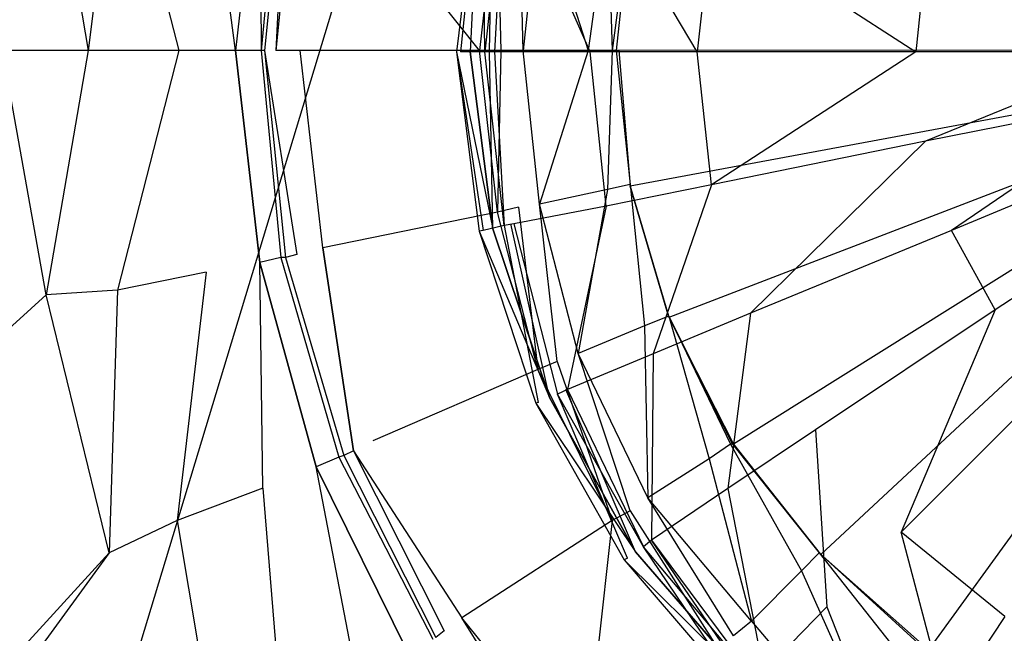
# Model space of a CAD drawing. Extents: x 0 to 0.8, y -0.8 to 0.
# Tile 7 of 15: x 0.317 to 0.378, y -0.436 to -0.398. Entities that reach past the tile are written whole.
import ezdxf

# ---------------------------------------------------------------- set-up
doc = ezdxf.new("R2010")
doc.units = 0
doc.layers.add('L0_GRUPPE_28___REPLACEMTFOREMPT', color=7, linetype='CONTINUOUS')
doc.layers.add('L1_ABLAUF_INF_0___REPLACEMTFORE', color=7, linetype='CONTINUOUS')

msp = doc.modelspace()

# ---------------------------------------------------------------- linework, layer by layer
at = {"layer": 'L0_GRUPPE_28___REPLACEMTFOREMPT', "color": 8}
for points, invisible_edges in [([(0.282472, -0.576262), (0.282472, -0.223738), (0.4, -0.188007), (0.282472, -0.576262)], 10), ([(0.282472, -0.576262), (0.4, -0.188007), (0.4, -0.611993), (0.282472, -0.576262)], 13), ([(0.318988, -0.384937, 0.028565), (0.246652, -0.319454, 0.030537), (0.3163, -0.4, 0.028565), (0.318988, -0.384937, 0.028565)], 14), ([(0.4, -0.400013, 0.00584), (0.3809, -0.358846, 0.00584), (0.373335, -0.363145, 0.00584), (0.4, -0.400013, 0.00584)], 14), ([(0.4, -0.400013, 0.00584), (0.373335, -0.363145, 0.00584), (0.366666, -0.368943, 0.00584), (0.4, -0.400013, 0.00584)], 14), ([(0.4, -0.400013, 0.00584), (0.366666, -0.368943, 0.00584), (0.361291, -0.375741, 0.00584), (0.4, -0.400013, 0.00584)], 14), ([(0.4, -0.400013, 0.00584), (0.361291, -0.375741, 0.00584), (0.35731, -0.383538, 0.00584), (0.4, -0.400013, 0.00584)], 14), ([(0.4, -0.400013, 0.00584), (0.35731, -0.383538, 0.00584), (0.354921, -0.391635, 0.00584), (0.4, -0.400013, 0.00584)], 14), ([(0.321576, -0.4, 0.028459), (0.318988, -0.384937, 0.028565), (0.3163, -0.4, 0.028565), (0.321576, -0.4, 0.028459)], 13), ([(0.318988, -0.384937, 0.028565), (0.321576, -0.4, 0.028459), (0.323368, -0.385237, 0.028459), (0.318988, -0.384937, 0.028565)], 14), ([(0.32715, -0.4, 0.028353), (0.323368, -0.385237, 0.028459), (0.321576, -0.4, 0.028459), (0.32715, -0.4, 0.028353)], 13), ([(0.323368, -0.385237, 0.028459), (0.32715, -0.4, 0.028353), (0.328842, -0.386337, 0.028353), (0.323368, -0.385237, 0.028459)], 14), ([(0.330634, -0.4, 0.026866), (0.328842, -0.386337, 0.028353), (0.32715, -0.4, 0.028353), (0.330634, -0.4, 0.026866)], 14), ([(0.332127, -0.386937, 0.026654), (0.328842, -0.386337, 0.028353), (0.330634, -0.4, 0.026866), (0.332127, -0.386937, 0.026654)], 14), ([(0.332127, -0.386937, 0.026654), (0.330634, -0.4, 0.026866), (0.332226, -0.4, 0.023468), (0.332127, -0.386937, 0.026654)], 14), ([(0.332127, -0.386937, 0.026654), (0.332226, -0.4, 0.023468), (0.333421, -0.387237, 0.023468), (0.332127, -0.386937, 0.026654)], 14), ([(0.333421, -0.387237, 0.023468), (0.332226, -0.4, 0.023468), (0.332425, -0.4, 0.020282), (0.333421, -0.387237, 0.023468)], 14), ([(0.333122, -0.4, 0.018265), (0.333719, -0.387237, 0.020176), (0.332425, -0.4, 0.020282), (0.333122, -0.4, 0.018265)], 13), ([(0.333719, -0.387237, 0.020176), (0.333421, -0.387237, 0.023468), (0.332425, -0.4, 0.020282), (0.333719, -0.387237, 0.020176)], 14), ([(0.333719, -0.387237, 0.020176), (0.333122, -0.4, 0.018265), (0.334416, -0.387437, 0.018052), (0.333719, -0.387237, 0.020176)], 14), ([(0.334416, -0.387437, 0.018052), (0.333122, -0.4, 0.018265), (0.334615, -0.4, 0.016566), (0.334416, -0.387437, 0.018052)], 14), ([(0.336009, -0.387836, 0.016459), (0.334416, -0.387437, 0.018052), (0.334615, -0.4, 0.016566), (0.336009, -0.387836, 0.016459)], 14), ([(0.345664, -0.4, 0.008389), (0.336009, -0.387836, 0.016459), (0.334615, -0.4, 0.016566), (0.345664, -0.4, 0.008389)], 14), ([(0.346759, -0.390036, 0.008283), (0.336009, -0.387836, 0.016459), (0.345664, -0.4, 0.008389), (0.346759, -0.390036, 0.008283)], 14), ([(0.346958, -0.4, 0.007752), (0.346759, -0.390036, 0.008283), (0.345664, -0.4, 0.008389), (0.346958, -0.4, 0.007752)], 13), ([(0.346759, -0.390036, 0.008283), (0.346958, -0.4, 0.007752), (0.348053, -0.390336, 0.007646), (0.346759, -0.390036, 0.008283)], 14), ([(0.348351, -0.4, 0.007433), (0.348053, -0.390336, 0.007646), (0.346958, -0.4, 0.007752), (0.348351, -0.4, 0.007433)], 14), ([(0.349347, -0.390536, 0.007433), (0.348053, -0.390336, 0.007646), (0.348351, -0.4, 0.007433), (0.349347, -0.390536, 0.007433)], 14), ([(0.352333, -0.4, 0.007433), (0.349347, -0.390536, 0.007433), (0.348351, -0.4, 0.007433), (0.352333, -0.4, 0.007433)], 13), ([(0.349347, -0.390536, 0.007433), (0.352333, -0.4, 0.007433), (0.353527, -0.391435, 0.007433), (0.349347, -0.390536, 0.007433)], 14), ([(0.353826, -0.4, 0.007433), (0.353527, -0.391435, 0.007433), (0.352333, -0.4, 0.007433), (0.353826, -0.4, 0.007433)], 13), ([(0.353527, -0.391435, 0.007433), (0.353826, -0.4, 0.007433), (0.354921, -0.391735, 0.007433), (0.353527, -0.391435, 0.007433)], 14), ([(0.354921, -0.391735, 0.007433), (0.353826, -0.4, 0.007433), (0.354074, -0.4, 0.006439), (0.354921, -0.391735, 0.007433)], 14), ([(0.354921, -0.391673, 0.006439), (0.354074, -0.4, 0.006439), (0.354224, -0.4, 0.00584), (0.354921, -0.391673, 0.006439)], 14), ([(0.354921, -0.391673, 0.006439), (0.354921, -0.391735, 0.007433), (0.354074, -0.4, 0.006439), (0.354921, -0.391673, 0.006439)], 14), ([(0.4, -0.400013, 0.00584), (0.354921, -0.391635, 0.00584), (0.354224, -0.4, 0.00584), (0.4, -0.400013, 0.00584)], 14), ([(0.354921, -0.391635, 0.00584), (0.354921, -0.391673, 0.006439), (0.354224, -0.4, 0.00584), (0.354921, -0.391635, 0.00584)], 14), ([(0.318988, -0.415063, 0.028565), (0.3163, -0.4, 0.028565), (0.246652, -0.480546, 0.030537), (0.318988, -0.415063, 0.028565)], 14), ([(0.318988, -0.415063, 0.028565), (0.321576, -0.4, 0.028459), (0.3163, -0.4, 0.028565), (0.318988, -0.415063, 0.028565)], 13), ([(0.321576, -0.4, 0.028459), (0.318988, -0.415063, 0.028565), (0.323368, -0.414763, 0.028459), (0.321576, -0.4, 0.028459)], 14), ([(0.323368, -0.414763, 0.028459), (0.32715, -0.4, 0.028353), (0.321576, -0.4, 0.028459), (0.323368, -0.414763, 0.028459)], 13), ([(0.32715, -0.4, 0.028353), (0.323368, -0.414763, 0.028459), (0.328842, -0.413663, 0.028353), (0.32715, -0.4, 0.028353)], 14), ([(0.330634, -0.4, 0.026866), (0.32715, -0.4, 0.028353), (0.328842, -0.413663, 0.028353), (0.330634, -0.4, 0.026866)], 14), ([(0.332127, -0.413063, 0.026654), (0.330634, -0.4, 0.026866), (0.328842, -0.413663, 0.028353), (0.332127, -0.413063, 0.026654)], 14), ([(0.330634, -0.4, 0.026866), (0.332127, -0.413063, 0.026654), (0.333421, -0.412763, 0.023468), (0.330634, -0.4, 0.026866)], 14), ([(0.332226, -0.4, 0.023468), (0.330634, -0.4, 0.026866), (0.333421, -0.412763, 0.023468), (0.332226, -0.4, 0.023468)], 14), ([(0.332226, -0.4, 0.023468), (0.333421, -0.412763, 0.023468), (0.333719, -0.412763, 0.020176), (0.332226, -0.4, 0.023468)], 14), ([(0.332425, -0.4, 0.020282), (0.332226, -0.4, 0.023468), (0.333719, -0.412763, 0.020176), (0.332425, -0.4, 0.020282)], 14), ([(0.334416, -0.412563, 0.018052), (0.332425, -0.4, 0.020282), (0.333719, -0.412763, 0.020176), (0.334416, -0.412563, 0.018052)], 13), ([(0.332425, -0.4, 0.020282), (0.334416, -0.412563, 0.018052), (0.333122, -0.4, 0.018265), (0.332425, -0.4, 0.020282)], 14), ([(0.334615, -0.4, 0.016566), (0.333122, -0.4, 0.018265), (0.334416, -0.412563, 0.018052), (0.334615, -0.4, 0.016566)], 14), ([(0.336009, -0.412163, 0.016459), (0.334615, -0.4, 0.016566), (0.334416, -0.412563, 0.018052), (0.336009, -0.412163, 0.016459)], 14), ([(0.345664, -0.4, 0.008389), (0.334615, -0.4, 0.016566), (0.336009, -0.412163, 0.016459), (0.345664, -0.4, 0.008389)], 14), ([(0.346759, -0.409964, 0.008283), (0.345664, -0.4, 0.008389), (0.336009, -0.412163, 0.016459), (0.346759, -0.409964, 0.008283)], 14), ([(0.346759, -0.409964, 0.008283), (0.346958, -0.4, 0.007752), (0.345664, -0.4, 0.008389), (0.346759, -0.409964, 0.008283)], 13), ([(0.346958, -0.4, 0.007752), (0.346759, -0.409964, 0.008283), (0.348053, -0.409664, 0.007646), (0.346958, -0.4, 0.007752)], 14), ([(0.348351, -0.4, 0.007433), (0.346958, -0.4, 0.007752), (0.348053, -0.409664, 0.007646), (0.348351, -0.4, 0.007433)], 14), ([(0.349347, -0.409464, 0.007433), (0.348351, -0.4, 0.007433), (0.348053, -0.409664, 0.007646), (0.349347, -0.409464, 0.007433)], 14), ([(0.349347, -0.409464, 0.007433), (0.352333, -0.4, 0.007433), (0.348351, -0.4, 0.007433), (0.349347, -0.409464, 0.007433)], 13), ([(0.352333, -0.4, 0.007433), (0.349347, -0.409464, 0.007433), (0.353527, -0.408565, 0.007433), (0.352333, -0.4, 0.007433)], 14), ([(0.353527, -0.408565, 0.007433), (0.353826, -0.4, 0.007433), (0.352333, -0.4, 0.007433), (0.353527, -0.408565, 0.007433)], 13), ([(0.353826, -0.4, 0.007433), (0.353527, -0.408565, 0.007433), (0.354921, -0.408265, 0.007433), (0.353826, -0.4, 0.007433)], 14), ([(0.354074, -0.4, 0.006439), (0.353826, -0.4, 0.007433), (0.354921, -0.408265, 0.007433), (0.354074, -0.4, 0.006439)], 14), ([(0.354224, -0.4, 0.00584), (0.354074, -0.4, 0.006439), (0.354921, -0.408327, 0.006439), (0.354224, -0.4, 0.00584)], 14), ([(0.354074, -0.4, 0.006439), (0.354921, -0.408265, 0.007433), (0.354921, -0.408327, 0.006439), (0.354074, -0.4, 0.006439)], 14), ([(0.4, -0.399987, 0.00584), (0.354224, -0.4, 0.00584), (0.354921, -0.408365, 0.00584), (0.4, -0.399987, 0.00584)], 14), ([(0.354224, -0.4, 0.00584), (0.354921, -0.408327, 0.006439), (0.354921, -0.408365, 0.00584), (0.354224, -0.4, 0.00584)], 14), ([(0.4, -0.399987, 0.00584), (0.354921, -0.408365, 0.00584), (0.35731, -0.416462, 0.00584), (0.4, -0.399987, 0.00584)], 14), ([(0.4, -0.399987, 0.00584), (0.35731, -0.416462, 0.00584), (0.361291, -0.424259, 0.00584), (0.4, -0.399987, 0.00584)], 14), ([(0.4, -0.399987, 0.00584), (0.361291, -0.424259, 0.00584), (0.366666, -0.431057, 0.00584), (0.4, -0.399987, 0.00584)], 14), ([(0.4, -0.399987, 0.00584), (0.366666, -0.431057, 0.00584), (0.373335, -0.436855, 0.00584), (0.4, -0.399987, 0.00584)], 14), ([(0.4, -0.399987, 0.00584), (0.373335, -0.436855, 0.00584), (0.3809, -0.441154, 0.00584), (0.4, -0.399987, 0.00584)], 14), ([(0.355817, -0.416962, 0.007433), (0.354921, -0.408265, 0.007433), (0.353527, -0.408565, 0.007433), (0.355817, -0.416962, 0.007433)], 13), ([(0.35731, -0.416362, 0.007433), (0.354921, -0.408327, 0.006439), (0.354921, -0.408265, 0.007433), (0.35731, -0.416362, 0.007433)], 14), ([(0.354921, -0.408265, 0.007433), (0.355817, -0.416962, 0.007433), (0.35731, -0.416362, 0.007433), (0.354921, -0.408265, 0.007433)], 14), ([(0.354921, -0.408327, 0.006439), (0.35731, -0.416362, 0.007433), (0.35731, -0.416424, 0.006439), (0.354921, -0.408327, 0.006439)], 13), ([(0.35731, -0.416424, 0.006439), (0.354921, -0.408365, 0.00584), (0.354921, -0.408327, 0.006439), (0.35731, -0.416424, 0.006439)], 14), ([(0.354921, -0.408365, 0.00584), (0.35731, -0.416424, 0.006439), (0.35731, -0.416462, 0.00584), (0.354921, -0.408365, 0.00584)], 13), ([(0.351736, -0.418661, 0.007433), (0.353527, -0.408565, 0.007433), (0.349347, -0.409464, 0.007433), (0.351736, -0.418661, 0.007433)], 13), ([(0.353527, -0.408565, 0.007433), (0.351736, -0.418661, 0.007433), (0.355817, -0.416962, 0.007433), (0.353527, -0.408565, 0.007433)], 14), ([(0.350442, -0.419161, 0.007752), (0.349347, -0.409464, 0.007433), (0.348053, -0.409664, 0.007646), (0.350442, -0.419161, 0.007752)], 14), ([(0.351736, -0.418661, 0.007433), (0.349347, -0.409464, 0.007433), (0.350442, -0.419161, 0.007752), (0.351736, -0.418661, 0.007433)], 14), ([(0.346759, -0.409964, 0.008283), (0.336009, -0.412163, 0.016459), (0.339094, -0.42406, 0.016672), (0.346759, -0.409964, 0.008283)], 14), ([(0.349247, -0.419661, 0.008389), (0.346759, -0.409964, 0.008283), (0.339094, -0.42406, 0.016672), (0.349247, -0.419661, 0.008389)], 14), ([(0.349247, -0.419661, 0.008389), (0.348053, -0.409664, 0.007646), (0.346759, -0.409964, 0.008283), (0.349247, -0.419661, 0.008389)], 13), ([(0.348053, -0.409664, 0.007646), (0.349247, -0.419661, 0.008389), (0.350442, -0.419161, 0.007752), (0.348053, -0.409664, 0.007646)], 14), ([(0.334416, -0.412563, 0.018052), (0.333719, -0.412763, 0.020176), (0.3379, -0.424659, 0.018265), (0.334416, -0.412563, 0.018052)], 14), ([(0.3379, -0.424659, 0.018265), (0.336009, -0.412163, 0.016459), (0.334416, -0.412563, 0.018052), (0.3379, -0.424659, 0.018265)], 14), ([(0.336009, -0.412163, 0.016459), (0.3379, -0.424659, 0.018265), (0.339094, -0.42406, 0.016672), (0.336009, -0.412163, 0.016459)], 14), ([(0.332326, -0.426959, 0.028353), (0.332127, -0.413063, 0.026654), (0.328842, -0.413663, 0.028353), (0.332326, -0.426959, 0.028353)], 14), ([(0.333421, -0.412763, 0.023468), (0.332127, -0.413063, 0.026654), (0.337004, -0.425059, 0.023468), (0.333421, -0.412763, 0.023468)], 14), ([(0.335611, -0.425659, 0.026866), (0.332127, -0.413063, 0.026654), (0.332326, -0.426959, 0.028353), (0.335611, -0.425659, 0.026866)], 14), ([(0.332127, -0.413063, 0.026654), (0.335611, -0.425659, 0.026866), (0.337004, -0.425059, 0.023468), (0.332127, -0.413063, 0.026654)], 14), ([(0.333421, -0.412763, 0.023468), (0.337004, -0.425059, 0.023468), (0.337303, -0.424959, 0.020282), (0.333421, -0.412763, 0.023468)], 14), ([(0.333719, -0.412763, 0.020176), (0.333421, -0.412763, 0.023468), (0.337303, -0.424959, 0.020282), (0.333719, -0.412763, 0.020176)], 14), ([(0.333719, -0.412763, 0.020176), (0.337303, -0.424959, 0.020282), (0.3379, -0.424659, 0.018265), (0.333719, -0.412763, 0.020176)], 14), ([(0.32705, -0.428958, 0.028459), (0.328842, -0.413663, 0.028353), (0.323368, -0.414763, 0.028459), (0.32705, -0.428958, 0.028459)], 13), ([(0.328842, -0.413663, 0.028353), (0.32705, -0.428958, 0.028459), (0.332326, -0.426959, 0.028353), (0.328842, -0.413663, 0.028353)], 14), ([(0.318988, -0.415063, 0.028565), (0.246652, -0.480546, 0.030537), (0.25016, -0.510369, 0.030557), (0.318988, -0.415063, 0.028565)], 14), ([(0.32287, -0.430957, 0.028565), (0.318988, -0.415063, 0.028565), (0.25016, -0.510369, 0.030557), (0.32287, -0.430957, 0.028565)], 14), ([(0.32287, -0.430957, 0.028565), (0.323368, -0.414763, 0.028459), (0.318988, -0.415063, 0.028565), (0.32287, -0.430957, 0.028565)], 13), ([(0.323368, -0.414763, 0.028459), (0.32287, -0.430957, 0.028565), (0.32705, -0.428958, 0.028459), (0.323368, -0.414763, 0.028459)], 14), ([(0.359798, -0.425159, 0.007433), (0.35731, -0.416362, 0.007433), (0.355817, -0.416962, 0.007433), (0.359798, -0.425159, 0.007433)], 13), ([(0.35731, -0.416362, 0.007433), (0.359798, -0.425159, 0.007433), (0.361092, -0.424259, 0.007433), (0.35731, -0.416362, 0.007433)], 14), ([(0.35731, -0.416362, 0.007433), (0.361092, -0.424259, 0.007433), (0.361216, -0.424259, 0.006439), (0.35731, -0.416362, 0.007433)], 14), ([(0.35731, -0.416362, 0.007433), (0.361216, -0.424259, 0.006439), (0.35731, -0.416424, 0.006439), (0.35731, -0.416362, 0.007433)], 14), ([(0.35731, -0.416424, 0.006439), (0.361216, -0.424259, 0.006439), (0.361291, -0.424259, 0.00584), (0.35731, -0.416424, 0.006439)], 14), ([(0.35731, -0.416424, 0.006439), (0.361291, -0.424259, 0.00584), (0.35731, -0.416462, 0.00584), (0.35731, -0.416424, 0.006439)], 14), ([(0.356016, -0.427558, 0.007433), (0.355817, -0.416962, 0.007433), (0.351736, -0.418661, 0.007433), (0.356016, -0.427558, 0.007433)], 13), ([(0.355817, -0.416962, 0.007433), (0.356016, -0.427558, 0.007433), (0.359798, -0.425159, 0.007433), (0.355817, -0.416962, 0.007433)], 14), ([(0.354921, -0.428358, 0.007858), (0.351736, -0.418661, 0.007433), (0.350442, -0.419161, 0.007752), (0.354921, -0.428358, 0.007858)], 14), ([(0.356016, -0.427558, 0.007433), (0.351736, -0.418661, 0.007433), (0.354921, -0.428358, 0.007858), (0.356016, -0.427558, 0.007433)], 14), ([(0.353826, -0.428958, 0.008495), (0.350442, -0.419161, 0.007752), (0.349247, -0.419661, 0.008389), (0.353826, -0.428958, 0.008495)], 13), ([(0.350442, -0.419161, 0.007752), (0.353826, -0.428958, 0.008495), (0.354921, -0.428358, 0.007858), (0.350442, -0.419161, 0.007752)], 14), ([(0.349247, -0.419661, 0.008389), (0.339094, -0.42406, 0.016672), (0.344569, -0.434956, 0.016778), (0.349247, -0.419661, 0.008389)], 14), ([(0.353826, -0.428958, 0.008495), (0.349247, -0.419661, 0.008389), (0.344569, -0.434956, 0.016778), (0.353826, -0.428958, 0.008495)], 14), ([(0.3379, -0.424659, 0.018265), (0.344569, -0.434956, 0.016778), (0.339094, -0.42406, 0.016672), (0.3379, -0.424659, 0.018265)], 14), ([(0.3379, -0.424659, 0.018265), (0.337303, -0.424959, 0.020282), (0.343474, -0.435756, 0.018371), (0.3379, -0.424659, 0.018265)], 14), ([(0.344569, -0.434956, 0.016778), (0.3379, -0.424659, 0.018265), (0.343474, -0.435756, 0.018371), (0.344569, -0.434956, 0.016778)], 13), ([(0.365472, -0.432057, 0.007433), (0.361092, -0.424259, 0.007433), (0.359798, -0.425159, 0.007433), (0.365472, -0.432057, 0.007433)], 13), ([(0.361216, -0.424259, 0.006439), (0.361092, -0.424259, 0.007433), (0.366567, -0.430957, 0.007433), (0.361216, -0.424259, 0.006439)], 14), ([(0.361092, -0.424259, 0.007433), (0.365472, -0.432057, 0.007433), (0.366567, -0.430957, 0.007433), (0.361092, -0.424259, 0.007433)], 14), ([(0.361216, -0.424259, 0.006439), (0.366567, -0.430957, 0.007433), (0.366629, -0.43102, 0.006439), (0.361216, -0.424259, 0.006439)], 14), ([(0.361291, -0.424259, 0.00584), (0.361216, -0.424259, 0.006439), (0.366629, -0.43102, 0.006439), (0.361291, -0.424259, 0.00584)], 14), ([(0.361291, -0.424259, 0.00584), (0.366629, -0.43102, 0.006439), (0.366666, -0.431057, 0.00584), (0.361291, -0.424259, 0.00584)], 14), ([(0.337004, -0.425059, 0.023468), (0.335611, -0.425659, 0.026866), (0.342777, -0.436256, 0.023574), (0.337004, -0.425059, 0.023468)], 14), ([(0.337303, -0.424959, 0.020282), (0.337004, -0.425059, 0.023468), (0.342976, -0.436156, 0.020388), (0.337303, -0.424959, 0.020282)], 14), ([(0.337004, -0.425059, 0.023468), (0.342777, -0.436256, 0.023574), (0.342976, -0.436156, 0.020388), (0.337004, -0.425059, 0.023468)], 14), ([(0.337303, -0.424959, 0.020282), (0.342976, -0.436156, 0.020388), (0.343474, -0.435756, 0.018371), (0.337303, -0.424959, 0.020282)], 14), ([(0.362386, -0.435156, 0.007433), (0.359798, -0.425159, 0.007433), (0.356016, -0.427558, 0.007433), (0.362386, -0.435156, 0.007433)], 13), ([(0.359798, -0.425159, 0.007433), (0.362386, -0.435156, 0.007433), (0.365472, -0.432057, 0.007433), (0.359798, -0.425159, 0.007433)], 14), ([(0.338199, -0.439155, 0.028353), (0.335611, -0.425659, 0.026866), (0.332326, -0.426959, 0.028353), (0.338199, -0.439155, 0.028353)], 14), ([(0.335611, -0.425659, 0.026866), (0.341284, -0.437155, 0.027185), (0.342777, -0.436256, 0.023574), (0.335611, -0.425659, 0.026866)], 14), ([(0.341284, -0.437155, 0.027185), (0.335611, -0.425659, 0.026866), (0.338199, -0.439155, 0.028353), (0.341284, -0.437155, 0.027185)], 14), ([(0.33352, -0.441754, 0.028459), (0.332326, -0.426959, 0.028353), (0.32705, -0.428958, 0.028459), (0.33352, -0.441754, 0.028459)], 13), ([(0.332326, -0.426959, 0.028353), (0.33352, -0.441754, 0.028459), (0.338199, -0.439155, 0.028353), (0.332326, -0.426959, 0.028353)], 14), ([(0.361291, -0.436056, 0.007752), (0.356016, -0.427558, 0.007433), (0.354921, -0.428358, 0.007858), (0.361291, -0.436056, 0.007752)], 14), ([(0.362386, -0.435156, 0.007433), (0.356016, -0.427558, 0.007433), (0.361291, -0.436056, 0.007752), (0.362386, -0.435156, 0.007433)], 14), ([(0.360395, -0.436955, 0.008389), (0.354921, -0.428358, 0.007858), (0.353826, -0.428958, 0.008495), (0.360395, -0.436955, 0.008389)], 13), ([(0.354921, -0.428358, 0.007858), (0.360395, -0.436955, 0.008389), (0.361291, -0.436056, 0.007752), (0.354921, -0.428358, 0.007858)], 14), ([(0.329638, -0.444353, 0.028565), (0.32705, -0.428958, 0.028459), (0.32287, -0.430957, 0.028565), (0.329638, -0.444353, 0.028565)], 13), ([(0.32705, -0.428958, 0.028459), (0.329638, -0.444353, 0.028565), (0.33352, -0.441754, 0.028459), (0.32705, -0.428958, 0.028459)], 14), ([(0.352134, -0.444253, 0.016672), (0.353826, -0.428958, 0.008495), (0.344569, -0.434956, 0.016778), (0.352134, -0.444253, 0.016672)], 13), ([(0.353826, -0.428958, 0.008495), (0.352134, -0.444253, 0.016672), (0.360395, -0.436955, 0.008389), (0.353826, -0.428958, 0.008495)], 14), ([(0.255866, -0.522841, 0.030562), (0.32287, -0.430957, 0.028565), (0.25016, -0.510369, 0.030557), (0.255866, -0.522841, 0.030562)], 13), ([(0.32287, -0.430957, 0.028565), (0.255866, -0.522841, 0.030562), (0.329638, -0.444353, 0.028565), (0.32287, -0.430957, 0.028565)], 14), ([(0.37234, -0.438255, 0.007433), (0.366567, -0.430957, 0.007433), (0.365472, -0.432057, 0.007433), (0.37234, -0.438255, 0.007433)], 13), ([(0.366567, -0.430957, 0.007433), (0.37234, -0.438255, 0.007433), (0.373136, -0.436955, 0.007433), (0.366567, -0.430957, 0.007433)], 14), ([(0.366567, -0.430957, 0.007433), (0.373136, -0.436955, 0.007433), (0.366629, -0.43102, 0.006439), (0.366567, -0.430957, 0.007433)], 14), ([(0.366629, -0.43102, 0.006439), (0.37326, -0.436893, 0.006439), (0.366666, -0.431057, 0.00584), (0.366629, -0.43102, 0.006439)], 14), ([(0.373136, -0.436955, 0.007433), (0.37326, -0.436893, 0.006439), (0.366629, -0.43102, 0.006439), (0.373136, -0.436955, 0.007433)], 14), ([(0.37326, -0.436893, 0.006439), (0.373335, -0.436855, 0.00584), (0.366666, -0.431057, 0.00584), (0.37326, -0.436893, 0.006439)], 14), ([(0.369851, -0.441854, 0.007433), (0.365472, -0.432057, 0.007433), (0.362386, -0.435156, 0.007433), (0.369851, -0.441854, 0.007433)], 13), ([(0.365472, -0.432057, 0.007433), (0.369851, -0.441854, 0.007433), (0.37234, -0.438255, 0.007433), (0.365472, -0.432057, 0.007433)], 14), ([(0.351039, -0.445353, 0.018265), (0.344569, -0.434956, 0.016778), (0.343474, -0.435756, 0.018371), (0.351039, -0.445353, 0.018265)], 14), ([(0.352134, -0.444253, 0.016672), (0.344569, -0.434956, 0.016778), (0.351039, -0.445353, 0.018265), (0.352134, -0.444253, 0.016672)], 14), ([(0.369055, -0.442953, 0.007752), (0.362386, -0.435156, 0.007433), (0.361291, -0.436056, 0.007752), (0.369055, -0.442953, 0.007752)], 13), ([(0.362386, -0.435156, 0.007433), (0.369055, -0.442953, 0.007752), (0.369851, -0.441854, 0.007433), (0.362386, -0.435156, 0.007433)], 14), ([(0.343474, -0.435756, 0.018371), (0.342976, -0.436156, 0.020388), (0.351039, -0.445353, 0.018265), (0.343474, -0.435756, 0.018371)], 14)]:
    msp.add_3dface(points, dxfattribs=dict(at, invisible_edges=invisible_edges))
at = {"layer": 'L1_ABLAUF_INF_0___REPLACEMTFORE', "color": 8}
for points, invisible_edges in [([(0.345643, -0.388989, 0.02079), (0.345079, -0.40009, 0.019515), (0.344233, -0.40009, 0.020843), (0.345643, -0.388989, 0.02079)], 14), ([(0.344481, -0.40009, 0.02217), (0.345643, -0.388989, 0.02079), (0.344233, -0.40009, 0.020843), (0.344481, -0.40009, 0.02217)], 13), ([(0.345643, -0.388989, 0.02079), (0.344481, -0.40009, 0.02217), (0.345877, -0.388995, 0.022064), (0.345643, -0.388989, 0.02079)], 14), ([(0.345977, -0.40009, 0.022807), (0.345877, -0.388995, 0.022064), (0.344481, -0.40009, 0.02217), (0.345977, -0.40009, 0.022807)], 14), ([(0.345643, -0.388989, 0.02079), (0.346476, -0.389195, 0.019515), (0.345079, -0.40009, 0.019515), (0.345643, -0.388989, 0.02079)], 14), ([(0.347174, -0.389295, 0.022807), (0.345877, -0.388995, 0.022064), (0.345977, -0.40009, 0.022807), (0.347174, -0.389295, 0.022807)], 14), ([(0.346476, -0.389195, 0.019515), (0.346276, -0.40009, 0.019728), (0.345079, -0.40009, 0.019515), (0.346476, -0.389195, 0.019515)], 13), ([(0.346575, -0.40009, 0.022913), (0.347174, -0.389295, 0.022807), (0.345977, -0.40009, 0.022807), (0.346575, -0.40009, 0.022913)], 13), ([(0.346276, -0.40009, 0.019728), (0.346476, -0.389195, 0.019515), (0.347573, -0.389395, 0.019728), (0.346276, -0.40009, 0.019728)], 14), ([(0.347174, -0.389295, 0.022807), (0.346575, -0.40009, 0.022913), (0.347772, -0.389395, 0.022913), (0.347174, -0.389295, 0.022807)], 14), ([(0.35246, -0.40009, 0.02355), (0.347772, -0.389395, 0.022913), (0.346575, -0.40009, 0.022913), (0.35246, -0.40009, 0.02355)], 14), ([(0.353457, -0.390594, 0.023444), (0.347772, -0.389395, 0.022913), (0.35246, -0.40009, 0.02355), (0.353457, -0.390594, 0.023444)], 14), ([(0.359043, -0.40009, 0.024081), (0.353457, -0.390594, 0.023444), (0.35246, -0.40009, 0.02355), (0.359043, -0.40009, 0.024081)], 14), ([(0.35994, -0.391894, 0.024081), (0.353457, -0.390594, 0.023444), (0.359043, -0.40009, 0.024081), (0.35994, -0.391894, 0.024081)], 14), ([(0.372507, -0.40009, 0.025037), (0.35994, -0.391894, 0.024081), (0.359043, -0.40009, 0.024081), (0.372507, -0.40009, 0.025037)], 13), ([(0.35994, -0.391894, 0.024081), (0.372507, -0.40009, 0.025037), (0.373105, -0.394493, 0.025037), (0.35994, -0.391894, 0.024081)], 14), ([(0.38657, -0.40009, 0.025568), (0.373105, -0.394493, 0.025037), (0.372507, -0.40009, 0.025037), (0.38657, -0.40009, 0.025568)], 13), ([(0.373105, -0.394493, 0.025037), (0.38657, -0.40009, 0.025568), (0.386769, -0.397192, 0.025568), (0.373105, -0.394493, 0.025037)], 14), ([(0.344233, -0.40009, 0.020843), (0.346476, -0.410986, 0.019515), (0.345643, -0.411142, 0.02079), (0.344233, -0.40009, 0.020843)], 14), ([(0.345079, -0.40009, 0.019515), (0.346476, -0.410986, 0.019515), (0.344233, -0.40009, 0.020843), (0.345079, -0.40009, 0.019515)], 14), ([(0.345877, -0.411086, 0.022064), (0.344233, -0.40009, 0.020843), (0.345643, -0.411142, 0.02079), (0.345877, -0.411086, 0.022064)], 13), ([(0.344233, -0.40009, 0.020843), (0.345877, -0.411086, 0.022064), (0.344481, -0.40009, 0.02217), (0.344233, -0.40009, 0.020843)], 14), ([(0.345977, -0.40009, 0.022807), (0.344481, -0.40009, 0.02217), (0.345877, -0.411086, 0.022064), (0.345977, -0.40009, 0.022807)], 14), ([(0.346276, -0.40009, 0.019728), (0.346476, -0.410986, 0.019515), (0.345079, -0.40009, 0.019515), (0.346276, -0.40009, 0.019728)], 13), ([(0.347174, -0.410786, 0.022807), (0.345977, -0.40009, 0.022807), (0.345877, -0.411086, 0.022064), (0.347174, -0.410786, 0.022807)], 14), ([(0.347174, -0.410786, 0.022807), (0.346575, -0.40009, 0.022913), (0.345977, -0.40009, 0.022807), (0.347174, -0.410786, 0.022807)], 13), ([(0.346476, -0.410986, 0.019515), (0.346276, -0.40009, 0.019728), (0.347573, -0.410686, 0.019728), (0.346476, -0.410986, 0.019515)], 14), ([(0.35246, -0.40009, 0.02355), (0.346575, -0.40009, 0.022913), (0.347772, -0.410686, 0.022913), (0.35246, -0.40009, 0.02355)], 14), ([(0.346575, -0.40009, 0.022913), (0.347174, -0.410786, 0.022807), (0.347772, -0.410686, 0.022913), (0.346575, -0.40009, 0.022913)], 14), ([(0.353457, -0.409586, 0.023444), (0.35246, -0.40009, 0.02355), (0.347772, -0.410686, 0.022913), (0.353457, -0.409586, 0.023444)], 14), ([(0.359043, -0.40009, 0.024081), (0.35246, -0.40009, 0.02355), (0.353457, -0.409586, 0.023444), (0.359043, -0.40009, 0.024081)], 14), ([(0.35994, -0.408287, 0.024081), (0.359043, -0.40009, 0.024081), (0.353457, -0.409586, 0.023444), (0.35994, -0.408287, 0.024081)], 14), ([(0.35994, -0.408287, 0.024081), (0.372507, -0.40009, 0.025037), (0.359043, -0.40009, 0.024081), (0.35994, -0.408287, 0.024081)], 13), ([(0.372507, -0.40009, 0.025037), (0.35994, -0.408287, 0.024081), (0.373105, -0.405588, 0.025037), (0.372507, -0.40009, 0.025037)], 14), ([(0.373105, -0.405588, 0.025037), (0.38657, -0.40009, 0.025568), (0.372507, -0.40009, 0.025037), (0.373105, -0.405588, 0.025037)], 13), ([(0.38657, -0.40009, 0.025568), (0.373105, -0.405588, 0.025037), (0.386769, -0.402889, 0.025568), (0.38657, -0.40009, 0.025568)], 14), ([(0.374701, -0.411086, 0.025037), (0.386769, -0.402889, 0.025568), (0.373105, -0.405588, 0.025037), (0.374701, -0.411086, 0.025037)], 13), ([(0.386769, -0.402889, 0.025568), (0.374701, -0.411086, 0.025037), (0.387667, -0.405688, 0.025568), (0.386769, -0.402889, 0.025568)], 14), ([(0.362334, -0.416183, 0.024081), (0.373105, -0.405588, 0.025037), (0.35994, -0.408287, 0.024081), (0.362334, -0.416183, 0.024081)], 13), ([(0.373105, -0.405588, 0.025037), (0.362334, -0.416183, 0.024081), (0.374701, -0.411086, 0.025037), (0.373105, -0.405588, 0.025037)], 14), ([(0.387667, -0.405688, 0.025568), (0.374701, -0.411086, 0.025037), (0.377394, -0.415983, 0.024931), (0.387667, -0.405688, 0.025568)], 14), ([(0.389063, -0.408287, 0.025568), (0.387667, -0.405688, 0.025568), (0.377394, -0.415983, 0.024931), (0.389063, -0.408287, 0.025568)], 14), ([(0.35635, -0.418682, 0.023444), (0.35994, -0.408287, 0.024081), (0.353457, -0.409586, 0.023444), (0.35635, -0.418682, 0.023444)], 13), ([(0.35994, -0.408287, 0.024081), (0.35635, -0.418682, 0.023444), (0.362334, -0.416183, 0.024081), (0.35994, -0.408287, 0.024081)], 14), ([(0.380984, -0.420282, 0.024931), (0.389063, -0.408287, 0.025568), (0.377394, -0.415983, 0.024931), (0.380984, -0.420282, 0.024931)], 13), ([(0.351064, -0.420881, 0.022913), (0.353457, -0.409586, 0.023444), (0.347772, -0.410686, 0.022913), (0.351064, -0.420881, 0.022913)], 13), ([(0.353457, -0.409586, 0.023444), (0.351064, -0.420881, 0.022913), (0.35635, -0.418682, 0.023444), (0.353457, -0.409586, 0.023444)], 14), ([(0.349268, -0.421681, 0.022064), (0.347174, -0.410786, 0.022807), (0.345877, -0.411086, 0.022064), (0.349268, -0.421681, 0.022064)], 13), ([(0.347573, -0.410686, 0.019728), (0.349967, -0.421381, 0.019515), (0.346476, -0.410986, 0.019515), (0.347573, -0.410686, 0.019728)], 13), ([(0.350465, -0.421181, 0.022807), (0.347772, -0.410686, 0.022913), (0.347174, -0.410786, 0.022807), (0.350465, -0.421181, 0.022807)], 13), ([(0.347174, -0.410786, 0.022807), (0.349268, -0.421681, 0.022064), (0.350465, -0.421181, 0.022807), (0.347174, -0.410786, 0.022807)], 14), ([(0.349967, -0.421381, 0.019515), (0.347573, -0.410686, 0.019728), (0.350964, -0.420881, 0.019728), (0.349967, -0.421381, 0.019515)], 14), ([(0.347772, -0.410686, 0.022913), (0.350465, -0.421181, 0.022807), (0.351064, -0.420881, 0.022913), (0.347772, -0.410686, 0.022913)], 14), ([(0.346476, -0.410986, 0.019515), (0.349967, -0.421381, 0.019515), (0.345643, -0.411142, 0.02079), (0.346476, -0.410986, 0.019515)], 14), ([(0.345877, -0.411086, 0.022064), (0.345643, -0.411142, 0.02079), (0.349268, -0.421681, 0.022064), (0.345877, -0.411086, 0.022064)], 14), ([(0.345643, -0.411142, 0.02079), (0.349967, -0.421381, 0.019515), (0.349117, -0.421739, 0.02079), (0.345643, -0.411142, 0.02079)], 14), ([(0.345643, -0.411142, 0.02079), (0.349117, -0.421739, 0.02079), (0.349268, -0.421681, 0.022064), (0.345643, -0.411142, 0.02079)], 14), ([(0.374701, -0.411086, 0.025037), (0.362334, -0.416183, 0.024081), (0.366323, -0.42338, 0.024081), (0.374701, -0.411086, 0.025037)], 14), ([(0.377394, -0.415983, 0.024931), (0.374701, -0.411086, 0.025037), (0.366323, -0.42338, 0.024081), (0.377394, -0.415983, 0.024931)], 14), ([(0.360937, -0.426979, 0.023444), (0.362334, -0.416183, 0.024081), (0.35635, -0.418682, 0.023444), (0.360937, -0.426979, 0.023444)], 13), ([(0.362334, -0.416183, 0.024081), (0.360937, -0.426979, 0.023444), (0.366323, -0.42338, 0.024081), (0.362334, -0.416183, 0.024081)], 14), ([(0.371609, -0.429677, 0.024081), (0.377394, -0.415983, 0.024931), (0.366323, -0.42338, 0.024081), (0.371609, -0.429677, 0.024081)], 13), ([(0.377394, -0.415983, 0.024931), (0.371609, -0.429677, 0.024081), (0.380984, -0.420282, 0.024931), (0.377394, -0.415983, 0.024931)], 14), ([(0.35625, -0.430177, 0.022913), (0.35635, -0.418682, 0.023444), (0.351064, -0.420881, 0.022913), (0.35625, -0.430177, 0.022913)], 13), ([(0.35635, -0.418682, 0.023444), (0.35625, -0.430177, 0.022913), (0.360937, -0.426979, 0.023444), (0.35635, -0.418682, 0.023444)], 14), ([(0.380984, -0.420282, 0.024931), (0.371609, -0.429677, 0.024081), (0.377992, -0.434875, 0.023975), (0.380984, -0.420282, 0.024931)], 14), ([(0.350964, -0.420881, 0.019728), (0.355253, -0.430877, 0.019515), (0.349967, -0.421381, 0.019515), (0.350964, -0.420881, 0.019728)], 13), ([(0.355751, -0.430577, 0.022807), (0.351064, -0.420881, 0.022913), (0.350465, -0.421181, 0.022807), (0.355751, -0.430577, 0.022807)], 13), ([(0.355253, -0.430877, 0.019515), (0.350964, -0.420881, 0.019728), (0.35625, -0.430177, 0.019728), (0.355253, -0.430877, 0.019515)], 14), ([(0.351064, -0.420881, 0.022913), (0.355751, -0.430577, 0.022807), (0.35625, -0.430177, 0.022913), (0.351064, -0.420881, 0.022913)], 14), ([(0.349967, -0.421381, 0.019515), (0.355253, -0.430877, 0.019515), (0.349117, -0.421739, 0.02079), (0.349967, -0.421381, 0.019515)], 14), ([(0.349268, -0.421681, 0.022064), (0.349117, -0.421739, 0.02079), (0.354754, -0.431277, 0.022064), (0.349268, -0.421681, 0.022064)], 14), ([(0.349117, -0.421739, 0.02079), (0.355253, -0.430877, 0.019515), (0.354555, -0.431377, 0.02079), (0.349117, -0.421739, 0.02079)], 14), ([(0.349117, -0.421739, 0.02079), (0.354555, -0.431377, 0.02079), (0.354754, -0.431277, 0.022064), (0.349117, -0.421739, 0.02079)], 14), ([(0.354754, -0.431277, 0.022064), (0.350465, -0.421181, 0.022807), (0.349268, -0.421681, 0.022064), (0.354754, -0.431277, 0.022064)], 14), ([(0.355751, -0.430577, 0.022807), (0.350465, -0.421181, 0.022807), (0.354754, -0.431277, 0.022064), (0.355751, -0.430577, 0.022807)], 14), ([(0.367021, -0.434276, 0.023444), (0.366323, -0.42338, 0.024081), (0.360937, -0.426979, 0.023444), (0.367021, -0.434276, 0.023444)], 13), ([(0.366323, -0.42338, 0.024081), (0.367021, -0.434276, 0.023444), (0.371609, -0.429677, 0.024081), (0.366323, -0.42338, 0.024081)], 14), ([(0.363132, -0.438274, 0.022913), (0.360937, -0.426979, 0.023444), (0.35625, -0.430177, 0.022913), (0.363132, -0.438274, 0.022913)], 13), ([(0.360937, -0.426979, 0.023444), (0.363132, -0.438274, 0.022913), (0.367021, -0.434276, 0.023444), (0.360937, -0.426979, 0.023444)], 14), ([(0.35625, -0.430177, 0.019728), (0.362334, -0.439073, 0.019515), (0.355253, -0.430877, 0.019515), (0.35625, -0.430177, 0.019728)], 13), ([(0.362633, -0.438774, 0.022807), (0.35625, -0.430177, 0.022913), (0.355751, -0.430577, 0.022807), (0.362633, -0.438774, 0.022807)], 13), ([(0.362334, -0.439073, 0.019515), (0.35625, -0.430177, 0.019728), (0.363132, -0.438274, 0.019728), (0.362334, -0.439073, 0.019515)], 14), ([(0.35625, -0.430177, 0.022913), (0.362633, -0.438774, 0.022807), (0.363132, -0.438274, 0.022913), (0.35625, -0.430177, 0.022913)], 14), ([(0.374402, -0.440273, 0.023444), (0.371609, -0.429677, 0.024081), (0.367021, -0.434276, 0.023444), (0.374402, -0.440273, 0.023444)], 14), ([(0.377992, -0.434875, 0.023975), (0.371609, -0.429677, 0.024081), (0.374402, -0.440273, 0.023444), (0.377992, -0.434875, 0.023975)], 14), ([(0.361835, -0.439573, 0.022064), (0.355751, -0.430577, 0.022807), (0.354754, -0.431277, 0.022064), (0.361835, -0.439573, 0.022064)], 14), ([(0.362633, -0.438774, 0.022807), (0.355751, -0.430577, 0.022807), (0.361835, -0.439573, 0.022064), (0.362633, -0.438774, 0.022807)], 14), ([(0.355253, -0.430877, 0.019515), (0.362334, -0.439073, 0.019515), (0.354555, -0.431377, 0.02079), (0.355253, -0.430877, 0.019515)], 14), ([(0.354754, -0.431277, 0.022064), (0.354555, -0.431377, 0.02079), (0.361835, -0.439573, 0.022064), (0.354754, -0.431277, 0.022064)], 14), ([(0.354555, -0.431377, 0.02079), (0.362334, -0.439073, 0.019515), (0.361705, -0.439703, 0.02079), (0.354555, -0.431377, 0.02079)], 14), ([(0.354555, -0.431377, 0.02079), (0.361705, -0.439703, 0.02079), (0.361835, -0.439573, 0.022064), (0.354555, -0.431377, 0.02079)], 14), ([(0.37131, -0.444971, 0.022913), (0.367021, -0.434276, 0.023444), (0.363132, -0.438274, 0.022913), (0.37131, -0.444971, 0.022913)], 13), ([(0.367021, -0.434276, 0.023444), (0.37131, -0.444971, 0.022913), (0.374402, -0.440273, 0.023444), (0.367021, -0.434276, 0.023444)], 14), ([(0.38278, -0.444671, 0.023444), (0.377992, -0.434875, 0.023975), (0.374402, -0.440273, 0.023444), (0.38278, -0.444671, 0.023444)], 13)]:
    msp.add_3dface(points, dxfattribs=dict(at, invisible_edges=invisible_edges))

doc.saveas('drawing.dxf')
